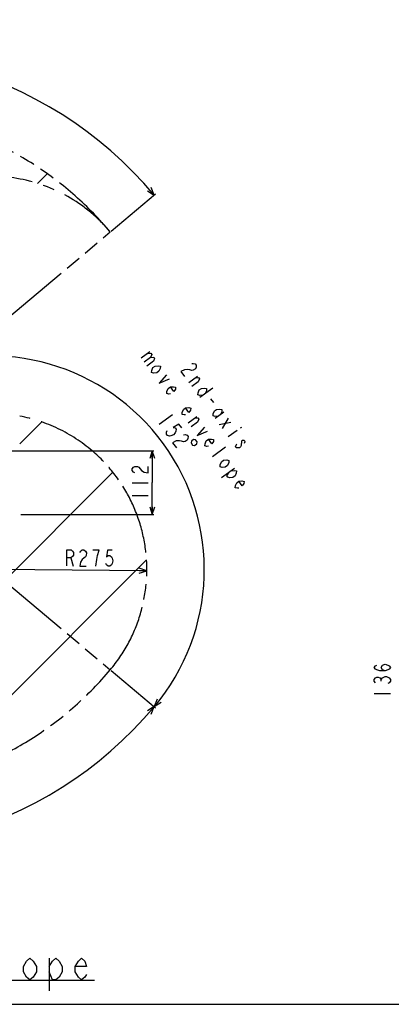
# Model space of a CAD drawing. Header units: millimetres. Extents: x 0 to 3360, y 0 to 2376.
# Tile 33 of 144: x 774 to 1211, y 0 to 1156. Entities that reach past the tile are written whole.
import ezdxf

# ---------------------------------------------------------------- set-up
doc = ezdxf.new("R2010")
doc.units = ezdxf.units.MM
doc.header["$LTSCALE"] = 184.8
doc.linetypes.add('CENTER', pattern=[0.6, 0.375, -0.075, 0.075, -0.075])
doc.linetypes.add('PHANTOM', pattern=[0.8, 0.45, -0.05, 0.1, -0.05, 0.1, -0.05])
doc.layers.get('0').update_dxf_attribs({"linetype": 'CONTINUOUS'})
for name, color, linetype in [('AXIS', 7, 'CONTINUOUS'), ('CRV', 7, 'CONTINUOUS'), ('DRA_ITEM', 7, 'CONTINUOUS'), ('DRIV_DIM', 7, 'CONTINUOUS')]:
    doc.layers.add(name, color=color, linetype=linetype)
doc.styles.get("Standard").update_dxf_attribs({"font": 'txt', "width": 0.8})
doc.dimstyles.new('DIMSTYLE_11', dxfattribs={"dimtxt": 19, "dimasz": 9, "dimexe": 2, "dimexo": 1.5, "dimtad": 1, "dimdec": 3, "dimlfac": 1.5, "dimdsep": 46, "dimtxsty": 'STANDARD', "dimblk": 'OPEN', "dimblk1": 'OPEN', "dimblk2": 'OPEN', "dimcen": 0.09, "dimadec": 3, "dimazin": 2, "dimtp": 0.5, "dimtm": 0.5, "dimtfac": 1, "dimtdec": 3, "dimtofl": 0, "dimtmove": 0, "dimatfit": 3, "dimldrblk": 'OPEN', "dimfxl": 1, "dimtolj": 1, "dimarcsym": 0})
doc.dimstyles.new('DIMSTYLE_12', dxfattribs={"dimtxt": 19, "dimasz": 9, "dimexe": 2, "dimexo": 1.5, "dimgap": 9.5, "dimtad": 1, "dimdec": 3, "dimlfac": 1.5, "dimdsep": 46, "dimtxsty": 'STANDARD', "dimblk": 'OPEN', "dimblk1": 'OPEN', "dimblk2": 'OPEN', "dimcen": 0.09, "dimadec": 3, "dimazin": 2, "dimtp": 0.5, "dimtm": 0.5, "dimtfac": 1, "dimtdec": 3, "dimtofl": 0, "dimtmove": 0, "dimatfit": 3, "dimldrblk": 'OPEN', "dimfxl": 1, "dimtolj": 1, "dimarcsym": 0})
doc.dimstyles.new('DIMSTYLE_15', dxfattribs={"dimtxt": 19, "dimasz": 9, "dimexe": 2, "dimexo": 1.5, "dimgap": 4.75, "dimtad": 1, "dimdec": 3, "dimlfac": 1.5, "dimdsep": 46, "dimtxsty": 'STANDARD', "dimblk": 'OPEN', "dimblk1": 'OPEN', "dimblk2": 'OPEN', "dimcen": 0.09, "dimadec": 3, "dimazin": 2, "dimtp": 0.3, "dimtm": 0.3, "dimtfac": 1, "dimtdec": 3, "dimtofl": 0, "dimtmove": 0, "dimatfit": 3, "dimldrblk": 'OPEN', "dimfxl": 1, "dimtolj": 1, "dimarcsym": 0})

# ---------------------------------------------------------------- blocks, each defined once
blk = doc.blocks.new('*D47')
at = {"layer": 'DRIV_DIM', "color": 2, "linetype": 'CONTINUOUS'}
for p, q in [((882, 908.1), (934, 951.8)), ((259.2, 650), (105, 650))]:
    blk.add_line(p, q, dxfattribs=at)
for points in [[(924.4, 955.4), (932.5, 950.5), (928.9, 959.3)], [(104.1, 659.1), (107, 650), (110.1, 659)]]:
    blk.add_lwpolyline(points, dxfattribs=at)
for start, end in [(40, 110), (110, 180)]:
    blk.add_arc((574.4, 650), 467.4, start, end, dxfattribs=at)
blk = doc.blocks.new('_OPEN')
at = {"color": 0, "linetype": 'BYBLOCK'}
for p, q in [((0, 0), (-1, 0.33)), ((-1, -0.33), (0, 0)), ((-1, 0), (0, 0))]:
    blk.add_line(p, q, dxfattribs=at)
blk = doc.blocks.new('*D48')
at = {"layer": 'DRIV_DIM', "color": 2, "linetype": 'CONTINUOUS'}
for p, q in [((124.7, 650), (105, 650)), ((882, 391.9), (934, 348.3))]:
    blk.add_line(p, q, dxfattribs=at)
for points in [[(110.1, 641.1), (107, 650), (104.1, 641)], [(928.9, 340.8), (932.5, 349.6), (924.4, 344.7)]]:
    blk.add_lwpolyline(points, dxfattribs=at)
for start, end in [(180, 250), (250, 320)]:
    blk.add_arc((574.4, 650), 467.4, start, end, dxfattribs=at)
blk = doc.blocks.new('*D49')
at = {"layer": 'DRIV_DIM', "color": 2, "linetype": 'CONTINUOUS'}
for p, q in [((671.2, 682.1), (645.7, 745.1)), ((882, 391.9), (934, 348.3))]:
    blk.add_line(p, q, dxfattribs=at)
for points in [[(653.8, 749.3), (646.5, 743.3), (655.9, 743.7)], [(935.8, 358.4), (932.5, 349.6), (940.5, 354.7)]]:
    blk.add_lwpolyline(points, dxfattribs=at)
for start, end in [(36, 112), (320, 36)]:
    blk.add_arc((740.4, 510.8), 250.8, start, end, dxfattribs=at)
blk = doc.blocks.new('*D50')
at = {"layer": 'DRIV_DIM', "color": 2, "linetype": 'CONTINUOUS'}
for p, q in [((741.9, 650), (932.1, 650)), ((930.1, 650), (930.1, 612.7)), ((930.1, 575.4), (930.1, 612.7)), ((775.9, 575.4), (932.1, 575.4))]:
    blk.add_line(p, q, dxfattribs=at)
at = {"layer": 'DRIV_DIM', "color": 2, "linetype": 'CONTINUOUS', "xscale": 9, "yscale": 9, "zscale": 9}
for p, rotation in [((930.1, 650), 90), ((930.1, 575.4), 270)]:
    blk.add_blockref('_OPEN', p, dxfattribs=dict(at, rotation=rotation))
blk = doc.blocks.new('*D54')
at = {"layer": 'DRIV_DIM', "color": 2, "linetype": 'CONTINUOUS'}
blk.add_line((923.7, 509.3), (740.4, 510.8), dxfattribs=at)
at = {"layer": 'DRIV_DIM', "color": 2, "linetype": 'CONTINUOUS', "xscale": 9, "yscale": 9, "zscale": 9, "rotation": 359.5586888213}
blk.add_blockref('_OPEN', (923.7, 509.3), dxfattribs=at)

msp = doc.modelspace()

# ---------------------------------------------------------------- linework, layer by layer
at = {"color": 7, "linetype": 'CONTINUOUS'}
msp.add_line((0, 0), (3360, 0), dxfattribs=at)
at = {"layer": 'AXIS', "color": 7, "linetype": 'CENTER'}
msp.add_line((574.41513, 650.0221), (885.43096, 650.0221), dxfattribs=at)
at = {"layer": 'CRV', "color": 2, "linetype": 'CONTINUOUS'}
for p, q in [((795.34061, 964.19758), (806.76344, 975.62041)), ((774.41513, 658.16664), (800.27676, 684.02828)), ((513.49033, 254.68912), (883.78571, 624.9845)), ((660.81971, 259.46577), (923.37788, 522.02394))]:
    msp.add_line(p, q, dxfattribs=at)
at = {"layer": 'CRV', "color": 2, "linetype": 'PHANTOM'}
for p, q in [((646.05902, 710.13847), (880.8329, 907.13715)), ((646.05902, 589.90574), (880.8329, 392.90706))]:
    msp.add_line(p, q, dxfattribs=at)
for centre, radius, start, end in [((574.41513, 650.0221), 400, 40, 172.90525971), ((740.39142, 510.75145), 183.33333, 320, 49.43406461), ((574.41513, 650.0221), 400, 187.09474029, 320)]:
    msp.add_arc(centre, radius, start, end, dxfattribs=at)
at = {"layer": 'CRV', "color": 2, "linetype": 'CENTER'}
for centre, start, end in [((740.39142, 789.29275), 40, 191.99919113), ((740.39142, 510.75145), 49.43406461, 79.30482657)]:
    msp.add_arc(centre, 183.33333, start, end, dxfattribs=at)
at = {"layer": 'DRA_ITEM', "color": 2, "linetype": 'CONTINUOUS'}
for p, q in [((809.18158, 54.00518), (809.18158, 16.00518)), ((254.38159, 28.44832), (862.38159, 28.44832))]:
    msp.add_line(p, q, dxfattribs=at)
for points in [[(793.9816, 38.17184), (790.1816, 31.83851), (786.38161, 28.67185), (782.58161, 31.83851), (778.78162, 38.17184), (778.78162, 44.50516), (782.58161, 50.83852), (786.38161, 54.00518), (790.1816, 50.83852), (793.9816, 44.50516), (793.9816, 38.17184)], [(809.18158, 44.50516), (812.98157, 50.83852), (816.78157, 54.00518), (820.58161, 50.83852), (824.38161, 44.50516), (824.38161, 38.17184), (820.58161, 31.83851), (816.78157, 28.67185), (812.98157, 28.67185), (809.18158, 38.17184)], [(852.88157, 35.00518), (850.98157, 31.83851), (847.18158, 28.67185), (843.38158, 31.83851), (839.58159, 38.17184), (839.58159, 44.50516), (843.38158, 50.83852), (847.18158, 54.00518), (850.98157, 50.83852), (852.88157, 44.50516), (839.58159, 44.50516)]]:
    msp.add_lwpolyline(points, dxfattribs=at)
at = {"layer": 'DRIV_DIM', "color": 2, "linetype": 'CONTINUOUS'}
for p, q in [((927.29796, 766.32205), (917.05042, 758.87669)), ((973.05274, 730.28316), (983.30029, 737.72852)), ((1001.26718, 723.77408), (985.89586, 712.60614)), ((998.60711, 711.27303), (1001.95748, 706.66165)), ((1014.01207, 695.4573), (1003.76452, 688.01205)), ((953.66414, 692.31981), (938.29282, 681.15198)), ((972.33158, 682.78871), (982.57913, 690.23396)), ((1008.79017, 681.09497), (1022.38808, 683.92884)), ((1019.03771, 688.54022), (1012.14053, 676.48358)), ((1029.64723, 673.93753), (1019.39968, 666.49217)), ((1034.771, 677.66011), (1033.48998, 676.72947)), ((1000.80986, 643.59182), (1016.18118, 654.75976)), ((1026.69246, 629.51725), (1011.32114, 618.34931)), ((906.36636, 612.68875), (925.36633, 612.68875)), ((906.36636, 597.48877), (925.36633, 597.48877)), ((834.58758, 524.27634), (837.36428, 514.75466)), ((1198.7122, 379.46637), (1198.7122, 381.36636)), ((1190.79546, 365.21636), (1209.79554, 365.21636))]:
    msp.add_line(p, q, dxfattribs=at)
for points in [[(924.73613, 764.46066), (928.41482, 764.78489), (929.53157, 763.24772), (928.08649, 759.84927), (920.40078, 754.2653)], [(928.08649, 759.84927), (931.76518, 760.1735), (932.88193, 758.63634), (931.43685, 755.23789), (923.75114, 749.65392)], [(976.36947, 752.65544), (978.20881, 752.81755), (980.60659, 752.21104), (981.72334, 750.67387), (981.55917, 748.20617), (980.83668, 746.50689), (978.27475, 744.6456), (976.4354, 744.48349), (974.03773, 745.0899), (971.63996, 745.69642), (967.96126, 745.37219), (963.56008, 743.34879), (968.0272, 737.20034)], [(935.41157, 741.68602), (931.73288, 741.36179), (929.33511, 741.96831), (929.49927, 744.43601), (930.94436, 747.83446), (933.50629, 749.69585), (937.18499, 750.01998), (939.58266, 749.41356), (939.41849, 746.94576), (937.97341, 743.5473), (935.41157, 741.68602)], [(946.84181, 739.42216), (938.26944, 729.67121), (950.19217, 734.81077)], [(980.73845, 735.86713), (984.41714, 736.19136), (985.5339, 734.65419), (984.08881, 731.25574), (976.4031, 725.67177)], [(951.44089, 716.9298), (949.60154, 716.76769), (947.20377, 717.37411), (947.36793, 719.84191), (948.81302, 723.24037), (951.37496, 725.10176), (955.05365, 725.42588), (957.45132, 724.81947), (957.28726, 722.35166), (955.28375, 719.72174), (951.37496, 725.10176)], [(989.73872, 715.39818), (986.06002, 715.07395), (983.66225, 715.68047), (983.82642, 718.14828), (985.2715, 721.54673), (987.83344, 723.40802), (991.51213, 723.73214), (993.9098, 723.12573), (993.74574, 720.65792), (992.30055, 717.25947)], [(969.30955, 692.33561), (967.47021, 692.17359), (965.07253, 692.78001), (965.2366, 695.24782), (966.68168, 698.64627), (969.24362, 700.50756), (972.92231, 700.83179), (975.32008, 700.22527), (975.15592, 697.75756), (973.15241, 695.12764), (969.24362, 700.50756)], [(1007.60738, 690.80408), (1003.92869, 690.47985), (1001.53102, 691.08637), (1001.69508, 693.55408), (1003.14026, 696.95253), (1005.7021, 698.81392), (1009.38079, 699.13805), (1011.77856, 698.53163), (1011.6144, 696.06382), (1010.16932, 692.66537)], [(980.01729, 688.37268), (983.69599, 688.6968), (984.81274, 687.15964), (983.36766, 683.76119), (975.68205, 678.17732)], [(964.83208, 676.94849), (961.48172, 681.55988), (954.5186, 677.67519), (956.91637, 677.06867), (958.03313, 675.53161), (957.86896, 673.0638), (957.14647, 671.36452), (955.14296, 668.7347), (952.0227, 667.64194), (950.18335, 667.47983), (947.78558, 668.08635), (946.66882, 669.62341), (946.83299, 672.09122), (947.55548, 673.79049)], [(991.51356, 677.93687), (982.9412, 668.18591), (994.86393, 673.32548)], [(966.73736, 668.93865), (968.5767, 669.10077), (970.97448, 668.49425), (972.09123, 666.95719), (971.92707, 664.48938), (971.20458, 662.7901), (968.64264, 660.92881), (966.80329, 660.7667), (964.40562, 661.37322), (962.00785, 661.97963), (958.32916, 661.65551), (953.92797, 659.6321), (958.39509, 653.48355)], [(978.56196, 663.43856), (976.00002, 661.57717), (975.64975, 659.36561), (977.51104, 656.80367), (979.7227, 656.45339), (982.28454, 658.31479), (982.63481, 660.52635), (980.77352, 663.08829), (978.56196, 663.43856)], [(996.11254, 655.44451), (994.2732, 655.2824), (991.87553, 655.88881), (992.03969, 658.35662), (993.48478, 661.75507), (996.04661, 663.61646), (999.7253, 663.94059), (1002.12308, 663.33417), (1001.95891, 660.86637), (999.9554, 658.23645), (996.04661, 663.61646)], [(1034.90287, 661.31621), (1034.57454, 656.38069), (1033.85205, 654.68142), (1032.57103, 653.75077)], [(1038.41739, 659.17263), (1039.13988, 660.8719), (1038.02313, 662.40896), (1036.18378, 662.24695), (1034.90287, 661.31621)], [(1032.57103, 653.75077), (1028.89233, 653.42654), (1027.77558, 654.96371), (1028.49817, 656.66298), (1029.22066, 658.36216)], [(1015.82055, 631.01243), (1012.14186, 630.6883), (1009.74419, 631.29472), (1009.90835, 633.76252), (1011.35344, 637.16098), (1013.91527, 639.02227), (1017.59396, 639.34649), (1019.99174, 638.73998), (1019.82757, 636.27227), (1018.38249, 632.87382), (1015.82055, 631.01243)], [(909.53297, 624.08878), (907.94966, 625.03876), (906.36636, 626.93875), (906.36636, 628.83875), (907.94966, 630.73875), (909.53297, 631.68877), (912.69968, 631.68877), (914.28299, 630.73875)], [(914.28299, 630.73875), (917.4496, 626.93875), (920.61631, 625.03876), (925.36633, 624.08878), (925.36633, 631.68877)], [(1022.8496, 626.72527), (1026.5283, 627.04945), (1028.92607, 626.44298), (1028.7619, 623.97517), (1027.31682, 620.57672), (1024.75488, 618.71538), (1021.07619, 618.3912), (1018.67852, 618.99767), (1017.56167, 620.53483), (1020.28777, 624.86393)], [(1031.84987, 606.25627), (1030.01052, 606.09415), (1027.61285, 606.70062), (1027.77702, 609.16843), (1029.2221, 612.56688), (1031.78394, 614.42817), (1035.46263, 614.7524), (1037.8604, 614.14593), (1037.69624, 611.67812), (1035.69272, 609.04825), (1031.78394, 614.42817)], [(829.76455, 514.81321), (829.91087, 533.81262), (834.66074, 533.77607), (836.54848, 532.17815), (837.48625, 530.58751), (837.46185, 527.42095), (836.49968, 525.84498), (834.58758, 524.27634), (829.83771, 524.31294)], [(845.08604, 530.52896), (846.04822, 532.10494), (847.96031, 533.67363), (849.86026, 533.65897), (851.74805, 532.06105), (852.68583, 530.47047), (852.66142, 527.30385), (851.69925, 525.72793), (849.7871, 524.15924), (847.87495, 522.5906), (845.95065, 519.43865), (844.96407, 514.69611), (852.56385, 514.63761)], [(865.96104, 527.20142), (867.9097, 533.51993), (860.31001, 533.57848)], [(883.10927, 533.40288), (877.40943, 533.44677), (876.3985, 525.53767), (878.31064, 527.10631), (880.21059, 527.0917), (882.09833, 525.49378), (883.03616, 523.90315), (883.96167, 520.72926), (882.98735, 517.57003), (882.02522, 515.99405), (880.11308, 514.42541), (878.21313, 514.44002), (876.32539, 516.03794), (875.38756, 517.62853)], [(863.96348, 514.54979), (864.97441, 522.45888), (865.96104, 527.20142)], [(1203.46222, 391.81638), (1200.2955, 392.7664), (1198.7122, 395.61637), (1200.2955, 398.46639), (1203.46222, 399.41637), (1206.62883, 398.46639), (1208.21213, 397.51637), (1209.79554, 395.61637), (1208.21213, 393.71637), (1206.62883, 392.7664), (1203.46222, 391.81638), (1197.12879, 391.81638), (1193.96218, 392.7664), (1192.37887, 393.71637), (1190.79546, 395.61637), (1192.37887, 397.51637), (1193.96218, 398.46639)], [(1192.37887, 377.56637), (1190.79546, 379.46637), (1190.79546, 381.36636), (1192.37887, 383.26636), (1193.96218, 384.21639), (1195.54548, 384.21639), (1197.12879, 383.26636), (1198.7122, 381.36636), (1200.2955, 383.26636), (1201.87881, 384.21639), (1203.46222, 385.16636), (1205.04552, 385.16636), (1206.62883, 384.21639), (1208.21213, 383.26636), (1209.79554, 381.36636), (1209.79554, 379.46637), (1208.21213, 377.56637), (1206.62883, 376.6164)]]:
    msp.add_lwpolyline(points, dxfattribs=at)

# ---------------------------------------------------------------- dimensions: what is measured, and where the dimension line sits
for base, line1, line2, text, picture, middle in [((414.54425, 1089.26373), ((877.25217, 904.13256), (880.8329, 907.13715)), ((265.34817, 650.0221), (260.67386, 650.0221)), '1st-axis\\Pmove envelope\\P<>', '*D47', (365.87448, 1068.35535)), ((943.26417, 658.14714), ((878.91194, 394.51894), (880.8329, 392.90706)), ((672.65293, 678.41011), (671.71355, 680.73516)), '2nd-axis\\Pmove envelope\\P<>', '*D49', (911.89664, 693.69625)), ((414.54425, 210.78048), ((130.84881, 650.0221), (126.1745, 650.0221)), ((877.25217, 395.91165), (880.8329, 392.90706)), '<>\\P1st-axis\\Pmove envelope', '*D48', (389.06068, 220.91182))]:
    dim = msp.add_angular_dim_2l(base=base, line1=line1, line2=line2, text=text, dimstyle='DIMSTYLE_12', override={"dimtad": 2}, dxfattribs=at)
    dim.commit()
    dim.dimension.update_dxf_attribs({"geometry": picture, "text_midpoint": middle, "dimtype": 162})
dim = msp.add_linear_dim(base=(930.11631, 575.35544), p1=(740.35313, 650.0221), p2=(774.41513, 575.35544), angle=270, dimstyle='DIMSTYLE_15', dxfattribs=at)
dim.commit()
dim.dimension.update_dxf_attribs({"geometry": '*D50', "text_midpoint": (930.11631, 589.88877), "dimtype": 160})
dim = msp.add_radius_dim(center=(740.39142, 510.75145), mpoint=(923.71932, 509.33937), text='R<>', dimstyle='DIMSTYLE_11', override={"dimpost": '<>'}, dxfattribs=at)
dim.commit()
dim.dimension.update_dxf_attribs({"geometry": '*D54', "text_midpoint": (825.96464, 514.84247), "dimtype": 164})

doc.saveas('drawing.dxf')
